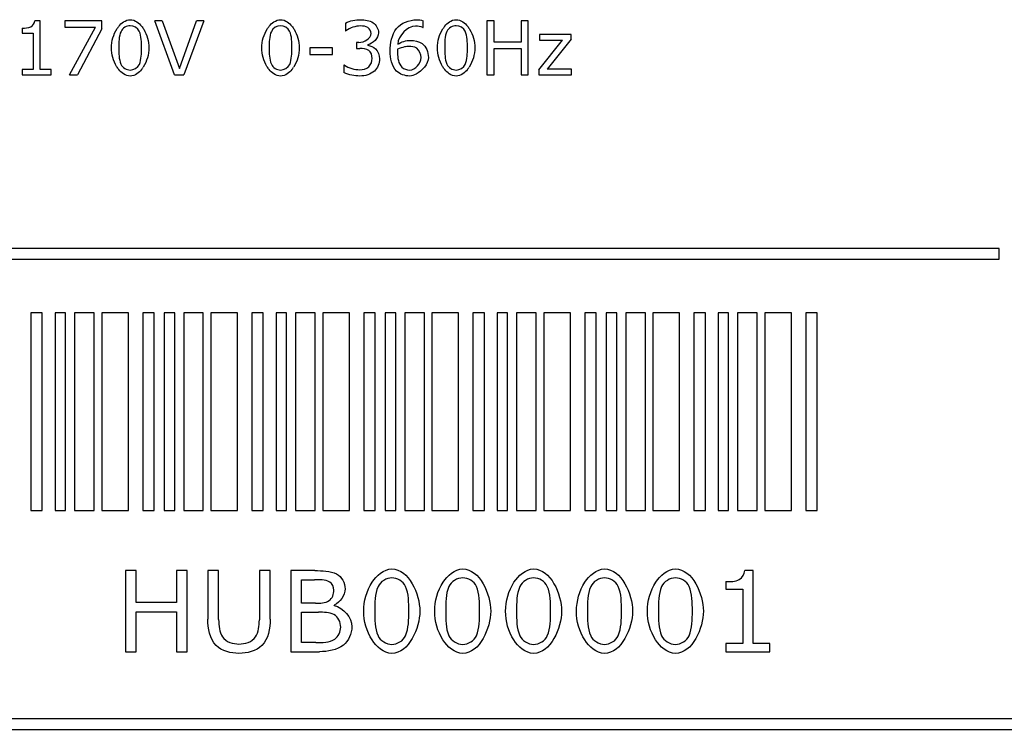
# Model space of a CAD drawing. Header units: millimetres. Extents: x 163 to 2699, y 224 to 730.
# Tile 160 of 168: x 2574 to 2593, y 458 to 471. Entities that reach past the tile are written whole.
import ezdxf

# ---------------------------------------------------------------- set-up
doc = ezdxf.new("R2010")
doc.units = ezdxf.units.MM

msp = doc.modelspace()

# ---------------------------------------------------------------- linework, layer by layer
at = {"color": 7, "linetype": 'Continuous'}
for p, q in [((2574.697, 470.647), (2574.593, 470.647)), ((2574.697, 469.746), (2574.697, 470.647)), ((2575.835, 470.644), (2575.151, 470.644)), ((2575.151, 470.644), (2575.151, 470.527)), ((2575.835, 470.495), (2575.835, 470.644)), ((2576.954, 470.644), (2576.813, 470.644)), ((2577.177, 469.644), (2576.813, 470.644)), ((2576.954, 470.644), (2577.269, 469.763)), ((2577.269, 469.763), (2577.584, 470.644)), ((2577.719, 470.644), (2577.355, 469.644)), ((2577.719, 470.644), (2577.584, 470.644)), ((2581.779, 470.518), (2581.779, 470.647)), ((2583.092, 470.644), (2582.959, 470.644)), ((2582.959, 470.644), (2582.959, 469.644)), ((2583.092, 470.252), (2583.092, 470.644)), ((2583.723, 470.644), (2583.59, 470.644)), ((2583.59, 470.644), (2583.59, 470.252)), ((2583.723, 469.644), (2583.723, 470.644)), ((2574.36, 470.508), (2574.36, 470.416)), ((2575.151, 470.527), (2575.719, 470.527)), ((2575.239, 469.644), (2575.719, 470.527)), ((2575.835, 470.495), (2575.384, 469.644)), ((2580.342, 470.603), (2580.342, 470.462)), ((2580.342, 470.462), (2580.349, 470.462)), ((2581.772, 470.518), (2581.779, 470.518)), ((2574.36, 470.416), (2574.568, 470.416)), ((2574.568, 470.416), (2574.568, 469.746)), ((2583.921, 469.737), (2584.358, 470.288)), ((2584.514, 470.394), (2583.931, 470.394)), ((2583.931, 470.394), (2583.931, 470.288)), ((2583.931, 470.288), (2584.358, 470.288)), ((2584.514, 470.304), (2584.076, 469.75)), ((2584.514, 470.304), (2584.514, 470.394)), ((2580.099, 470.142), (2579.68, 470.142)), ((2579.68, 470.142), (2579.68, 470.021)), ((2580.099, 470.021), (2580.099, 470.142)), ((2580.592, 470.243), (2580.545, 470.243)), ((2580.545, 470.243), (2580.545, 470.132)), ((2580.545, 470.132), (2580.605, 470.132)), ((2580.754, 470.191), (2580.754, 470.2)), ((2583.59, 470.252), (2583.092, 470.252)), ((2583.092, 470.134), (2583.59, 470.134)), ((2583.092, 469.644), (2583.092, 470.134)), ((2583.59, 470.134), (2583.59, 469.644)), ((2579.68, 470.021), (2580.099, 470.021)), ((2574.568, 469.746), (2574.36, 469.746)), ((2574.36, 469.746), (2574.36, 469.644)), ((2574.901, 469.746), (2574.697, 469.746)), ((2574.901, 469.644), (2574.901, 469.746)), ((2580.323, 469.826), (2580.314, 469.826)), ((2580.314, 469.826), (2580.314, 469.686)), ((2583.921, 469.737), (2583.921, 469.644)), ((2584.526, 469.75), (2584.076, 469.75)), ((2584.526, 469.644), (2584.526, 469.75)), ((2574.36, 469.644), (2574.901, 469.644)), ((2575.239, 469.644), (2575.384, 469.644)), ((2577.177, 469.644), (2577.355, 469.644)), ((2582.959, 469.644), (2583.092, 469.644)), ((2583.59, 469.644), (2583.723, 469.644)), ((2583.921, 469.644), (2584.526, 469.644)), ((2592.435, 466.433), (2561.435, 466.433)), ((2592.435, 466.233), (2592.435, 466.433)), ((2561.435, 466.233), (2592.435, 466.233)), ((2574.734, 465.243), (2574.523, 465.243)), ((2574.523, 465.243), (2574.523, 461.58)), ((2574.734, 461.58), (2574.734, 465.243)), ((2575.165, 465.243), (2574.971, 465.243)), ((2574.971, 465.243), (2574.971, 461.58)), ((2575.165, 461.58), (2575.165, 465.243)), ((2575.693, 465.243), (2575.33, 465.243)), ((2575.33, 465.243), (2575.33, 461.58)), ((2575.693, 461.58), (2575.693, 465.243)), ((2576.328, 465.243), (2575.834, 465.243)), ((2575.834, 465.243), (2575.834, 461.58)), ((2576.328, 461.58), (2576.328, 465.243)), ((2576.803, 465.243), (2576.592, 465.243)), ((2576.592, 465.243), (2576.592, 461.58)), ((2576.803, 461.58), (2576.803, 465.243)), ((2577.184, 465.243), (2576.99, 465.243)), ((2576.99, 465.243), (2576.99, 461.58)), ((2577.184, 461.58), (2577.184, 465.243)), ((2577.712, 465.243), (2577.349, 465.243)), ((2577.349, 465.243), (2577.349, 461.58)), ((2577.712, 461.58), (2577.712, 465.243)), ((2578.347, 465.243), (2577.853, 465.243)), ((2577.853, 465.243), (2577.853, 461.58)), ((2578.347, 461.58), (2578.347, 465.243)), ((2578.822, 465.243), (2578.611, 465.243)), ((2578.611, 465.243), (2578.611, 461.58)), ((2578.822, 461.58), (2578.822, 465.243)), ((2579.253, 465.243), (2579.059, 465.243)), ((2579.059, 465.243), (2579.059, 461.58)), ((2579.253, 461.58), (2579.253, 465.243)), ((2579.782, 465.243), (2579.419, 465.243)), ((2579.419, 465.243), (2579.419, 461.58)), ((2579.782, 461.58), (2579.782, 465.243)), ((2580.416, 465.243), (2579.923, 465.243)), ((2579.923, 465.243), (2579.923, 461.58)), ((2580.416, 461.58), (2580.416, 465.243)), ((2580.892, 465.243), (2580.68, 465.243)), ((2580.68, 465.243), (2580.68, 461.58)), ((2580.892, 461.58), (2580.892, 465.243)), ((2581.272, 465.243), (2581.078, 465.243)), ((2581.078, 465.243), (2581.078, 461.58)), ((2581.272, 461.58), (2581.272, 465.243)), ((2581.801, 465.243), (2581.438, 465.243)), ((2581.438, 465.243), (2581.438, 461.58)), ((2581.801, 461.58), (2581.801, 465.243)), ((2582.435, 465.243), (2581.942, 465.243)), ((2581.942, 465.243), (2581.942, 461.58)), ((2582.435, 461.58), (2582.435, 465.243)), ((2582.911, 465.243), (2582.699, 465.243)), ((2582.699, 465.243), (2582.699, 461.58)), ((2582.911, 461.58), (2582.911, 465.243)), ((2583.342, 465.243), (2583.148, 465.243)), ((2583.148, 465.243), (2583.148, 461.58)), ((2583.342, 461.58), (2583.342, 465.243)), ((2583.87, 465.243), (2583.507, 465.243)), ((2583.507, 465.243), (2583.507, 461.58)), ((2583.87, 461.58), (2583.87, 465.243)), ((2584.504, 465.243), (2584.011, 465.243)), ((2584.011, 465.243), (2584.011, 461.58)), ((2584.504, 461.58), (2584.504, 465.243)), ((2584.98, 465.243), (2584.769, 465.243)), ((2584.769, 465.243), (2584.769, 461.58)), ((2584.98, 461.58), (2584.98, 465.243)), ((2585.361, 465.243), (2585.167, 465.243)), ((2585.167, 465.243), (2585.167, 461.58)), ((2585.361, 461.58), (2585.361, 465.243)), ((2585.889, 465.243), (2585.526, 465.243)), ((2585.526, 465.243), (2585.526, 461.58)), ((2585.889, 461.58), (2585.889, 465.243)), ((2586.523, 465.243), (2586.03, 465.243)), ((2586.03, 465.243), (2586.03, 461.58)), ((2586.523, 461.58), (2586.523, 465.243)), ((2586.999, 465.243), (2586.788, 465.243)), ((2586.788, 465.243), (2586.788, 461.58)), ((2586.999, 461.58), (2586.999, 465.243)), ((2587.43, 465.243), (2587.236, 465.243)), ((2587.236, 465.243), (2587.236, 461.58)), ((2587.43, 461.58), (2587.43, 465.243)), ((2587.959, 465.243), (2587.595, 465.243)), ((2587.595, 465.243), (2587.595, 461.58)), ((2587.959, 461.58), (2587.959, 465.243)), ((2588.593, 465.243), (2588.099, 465.243)), ((2588.099, 465.243), (2588.099, 461.58)), ((2588.593, 461.58), (2588.593, 465.243)), ((2589.068, 465.243), (2588.857, 465.243)), ((2588.857, 465.243), (2588.857, 461.58)), ((2589.068, 461.58), (2589.068, 465.243)), ((2574.523, 461.58), (2574.734, 461.58)), ((2574.971, 461.58), (2575.165, 461.58)), ((2575.33, 461.58), (2575.693, 461.58)), ((2575.834, 461.58), (2576.328, 461.58)), ((2576.592, 461.58), (2576.803, 461.58)), ((2576.99, 461.58), (2577.184, 461.58)), ((2577.349, 461.58), (2577.712, 461.58)), ((2577.853, 461.58), (2578.347, 461.58)), ((2578.611, 461.58), (2578.822, 461.58)), ((2579.059, 461.58), (2579.253, 461.58)), ((2579.419, 461.58), (2579.782, 461.58)), ((2579.923, 461.58), (2580.416, 461.58)), ((2580.68, 461.58), (2580.892, 461.58)), ((2581.078, 461.58), (2581.272, 461.58)), ((2581.438, 461.58), (2581.801, 461.58)), ((2581.942, 461.58), (2582.435, 461.58)), ((2582.699, 461.58), (2582.911, 461.58)), ((2583.148, 461.58), (2583.342, 461.58)), ((2583.507, 461.58), (2583.87, 461.58)), ((2584.011, 461.58), (2584.504, 461.58)), ((2584.769, 461.58), (2584.98, 461.58)), ((2585.167, 461.58), (2585.361, 461.58)), ((2585.526, 461.58), (2585.889, 461.58)), ((2586.03, 461.58), (2586.523, 461.58)), ((2586.788, 461.58), (2586.999, 461.58)), ((2587.236, 461.58), (2587.43, 461.58)), ((2587.595, 461.58), (2587.959, 461.58)), ((2588.099, 461.58), (2588.593, 461.58)), ((2588.857, 461.58), (2589.068, 461.58)), ((2576.469, 460.47), (2576.27, 460.47)), ((2576.27, 460.47), (2576.27, 458.97)), ((2576.469, 459.882), (2576.469, 460.47)), ((2577.416, 460.47), (2577.216, 460.47)), ((2577.216, 460.47), (2577.216, 459.882)), ((2577.416, 458.97), (2577.416, 460.47)), ((2577.996, 460.47), (2577.797, 460.47)), ((2577.797, 460.47), (2577.797, 459.572)), ((2577.996, 459.563), (2577.996, 460.47)), ((2578.949, 460.47), (2578.749, 460.47)), ((2578.749, 460.47), (2578.749, 459.558)), ((2578.949, 459.572), (2578.949, 460.47)), ((2579.774, 460.47), (2579.33, 460.47)), ((2579.33, 460.47), (2579.33, 458.97)), ((2587.885, 460.475), (2587.728, 460.475)), ((2587.885, 459.123), (2587.885, 460.475)), ((2579.529, 460.3), (2579.768, 460.3)), ((2579.529, 459.866), (2579.529, 460.3)), ((2587.38, 460.266), (2587.38, 460.128)), ((2587.38, 460.128), (2587.692, 460.128)), ((2587.692, 460.128), (2587.692, 459.123)), ((2577.216, 459.882), (2576.469, 459.882)), ((2579.788, 459.866), (2579.529, 459.866)), ((2580.134, 459.823), (2580.134, 459.831)), ((2576.469, 459.705), (2577.216, 459.705)), ((2576.469, 458.97), (2576.469, 459.705)), ((2577.216, 459.705), (2577.216, 458.97)), ((2579.529, 459.699), (2579.843, 459.699)), ((2579.529, 459.14), (2579.529, 459.699)), ((2579.794, 459.14), (2579.529, 459.14)), ((2587.692, 459.123), (2587.38, 459.123)), ((2587.38, 459.123), (2587.38, 458.97)), ((2588.191, 459.123), (2587.885, 459.123)), ((2588.191, 458.97), (2588.191, 459.123)), ((2576.27, 458.97), (2576.469, 458.97)), ((2577.216, 458.97), (2577.416, 458.97)), ((2579.33, 458.97), (2579.861, 458.97)), ((2587.38, 458.97), (2588.191, 458.97)), ((2561.435, 457.733), (2598.835, 457.733)), ((2561.435, 457.533), (2598.835, 457.533))]:
    msp.add_line(p, q, dxfattribs=at)
for centre, radius, start, end in [((2576.554, 470.218), 0.519, 141.0288, 147.0818), ((2579.335, 470.218), 0.519, 141.0288, 147.0818), ((2582.582, 470.218), 0.519, 141.0288, 147.0818), ((2576.169, 470.068), 0.516, 321.0259, 327.1192), ((2578.95, 470.068), 0.516, 321.0259, 327.1192), ((2582.197, 470.068), 0.516, 321.0259, 327.1192)]:
    msp.add_arc(centre, radius, start, end, dxfattribs=at)
for points, start_tangent, end_tangent in [([(2574.524, 470.536), (2574.593, 470.647)], (0.884918, 0.465746), (0.056513, 0.998402)), ([(2576.235, 470.624), (2576.36, 470.665)], (0.833414, 0.55265), (1, 0)), ([(2576.36, 470.665), (2576.485, 470.624)], (1, 0), (0.831784, -0.5551)), ([(2579.016, 470.624), (2579.141, 470.665)], (0.833414, 0.55265), (1, 0)), ([(2579.141, 470.665), (2579.266, 470.624)], (1, 0), (0.831784, -0.5551)), ([(2580.342, 470.603), (2580.624, 470.665)], (0.894427, 0.447214), (1, 0)), ([(2580.624, 470.665), (2580.854, 470.609)], (1, 0), (0.836702, -0.547659)), ([(2581.287, 470.501), (2581.658, 470.663)], (0.617448, 0.786612), (1, 0)), ([(2581.658, 470.663), (2581.779, 470.647)], (1, 0), (0.951445, -0.30782)), ([(2582.264, 470.624), (2582.389, 470.665)], (0.833414, 0.55265), (1, 0)), ([(2582.389, 470.665), (2582.514, 470.624)], (1, 0), (0.831784, -0.5551)), ([(2574.36, 470.508), (2574.524, 470.536)], (1, 0), (0.876812, 0.480833)), ([(2576.014, 470.144), (2576.117, 470.5)], (0, 1), (0.544463, 0.838785)), ([(2576.15, 470.545), (2576.235, 470.624)], (0.629964, 0.776624), (0.833414, 0.55265)), ([(2576.36, 470.554), (2576.19, 470.449)], (-1, 0), (-0.407442, -0.913231)), ([(2576.528, 470.45), (2576.36, 470.554)], (-0.41273, 0.910853), (-1, 0)), ([(2576.485, 470.624), (2576.57, 470.544)], (0.831784, -0.5551), (0.627498, -0.778618)), ([(2576.57, 470.544), (2576.61, 470.488)], (0.627498, -0.778618), (0.520792, -0.853684)), ([(2576.61, 470.488), (2576.705, 470.145)], (0.520792, -0.853684), (0, -1)), ([(2578.795, 470.144), (2578.899, 470.5)], (0, 1), (0.544463, 0.838785)), ([(2578.931, 470.545), (2579.016, 470.624)], (0.629964, 0.776624), (0.833414, 0.55265)), ([(2579.141, 470.554), (2578.972, 470.449)], (-1, 0), (-0.407442, -0.913231)), ([(2579.309, 470.45), (2579.141, 470.554)], (-0.41273, 0.910853), (-1, 0)), ([(2579.266, 470.624), (2579.351, 470.544)], (0.831784, -0.5551), (0.627498, -0.778618)), ([(2579.351, 470.544), (2579.391, 470.488)], (0.627498, -0.778618), (0.520792, -0.853684)), ([(2579.391, 470.488), (2579.487, 470.145)], (0.520792, -0.853684), (0, -1)), ([(2580.621, 470.549), (2580.349, 470.462)], (-1, 0), (-0.84014, -0.542369)), ([(2580.757, 470.518), (2580.621, 470.549)], (-0.846637, 0.532172), (-1, 0)), ([(2580.816, 470.41), (2580.757, 470.518)], (0, 1), (-0.850798, 0.525493)), ([(2580.854, 470.609), (2580.952, 470.425)], (0.827708, -0.561158), (0, -1)), ([(2581.168, 470.083), (2581.287, 470.501)], (0, 1), (0.616746, 0.787162)), ([(2581.638, 470.547), (2581.308, 470.212)], (-1, 0), (-0.089585, -0.995979)), ([(2581.772, 470.518), (2581.638, 470.547)], (-0.870563, 0.492057), (-1, 0)), ([(2582.043, 470.144), (2582.146, 470.5)], (0, 1), (0.544463, 0.838785)), ([(2582.178, 470.545), (2582.264, 470.624)], (0.629964, 0.776624), (0.833414, 0.55265)), ([(2582.389, 470.554), (2582.219, 470.449)], (-1, 0), (-0.407442, -0.913231)), ([(2582.557, 470.45), (2582.389, 470.554)], (-0.41273, 0.910853), (-1, 0)), ([(2582.514, 470.624), (2582.599, 470.544)], (0.831784, -0.5551), (0.627498, -0.778618)), ([(2582.599, 470.544), (2582.638, 470.488)], (0.627498, -0.778618), (0.520792, -0.853684)), ([(2582.638, 470.488), (2582.734, 470.145)], (0.520792, -0.853684), (0, -1)), ([(2576.19, 470.449), (2576.15, 470.144)], (-0.417168, -0.90883), (0, -1)), ([(2576.569, 470.145), (2576.528, 470.45)], (0, 1), (-0.41273, 0.910853)), ([(2578.972, 470.449), (2578.932, 470.144)], (-0.417168, -0.90883), (0, -1)), ([(2579.35, 470.145), (2579.309, 470.45)], (0, 1), (-0.41273, 0.910853)), ([(2580.592, 470.243), (2580.816, 470.41)], (1, 0), (0, 1)), ([(2580.952, 470.425), (2580.754, 470.2)], (0, -1), (-0.979804, -0.19996)), ([(2581.308, 470.212), (2581.545, 470.283)], (0.854199, 0.519947), (1, 0)), ([(2581.545, 470.283), (2581.758, 470.224)], (1, 0), (0.82595, -0.563744)), ([(2582.219, 470.449), (2582.179, 470.144)], (-0.417168, -0.90883), (0, -1)), ([(2582.598, 470.145), (2582.557, 470.45)], (0, 1), (-0.41273, 0.910853)), ([(2576.109, 469.8), (2576.014, 470.144)], (-0.521881, 0.853018), (0, 1)), ([(2576.15, 470.144), (2576.189, 469.842)], (0, -1), (0.40364, -0.914918)), ([(2576.529, 469.839), (2576.569, 470.145)], (0.385593, 0.922669), (0, 1)), ([(2576.705, 470.145), (2576.602, 469.788)], (0, -1), (-0.543921, -0.839136)), ([(2578.89, 469.8), (2578.795, 470.144)], (-0.521881, 0.853018), (0, 1)), ([(2578.932, 470.144), (2578.971, 469.842)], (0, -1), (0.40364, -0.914918)), ([(2579.31, 469.839), (2579.35, 470.145)], (0.385593, 0.922669), (0, 1)), ([(2579.487, 470.145), (2579.384, 469.788)], (0, -1), (-0.543921, -0.839136)), ([(2580.772, 470.095), (2580.605, 470.132)], (-0.818192, 0.574946), (-1, 0)), ([(2580.754, 470.191), (2580.899, 470.126)], (0.984271, -0.176664), (0.757769, -0.652523)), ([(2580.836, 469.95), (2580.772, 470.095)], (0, 1), (-0.838961, 0.544191)), ([(2580.899, 470.126), (2580.972, 469.941)], (0.744242, -0.66791), (0, -1)), ([(2581.307, 470.117), (2581.305, 470.053)], (-0.05547, -0.99846), (0, -1)), ([(2581.436, 470.161), (2581.307, 470.117)], (-0.976507, -0.215485), (-0.883116, -0.469155)), ([(2581.514, 470.172), (2581.436, 470.161)], (-1, 0), (-0.976507, -0.215485)), ([(2581.661, 470.136), (2581.514, 470.172)], (-0.81518, 0.579207), (-1, 0)), ([(2581.74, 469.963), (2581.661, 470.136)], (0, 1), (-0.814791, 0.579755)), ([(2581.758, 470.224), (2581.876, 469.968)], (0.816024, -0.578017), (0, -1)), ([(2582.138, 469.8), (2582.043, 470.144)], (-0.521881, 0.853018), (0, 1)), ([(2582.179, 470.144), (2582.218, 469.842)], (0, -1), (0.40364, -0.914918)), ([(2582.558, 469.839), (2582.598, 470.145)], (0.385593, 0.922669), (0, 1)), ([(2582.734, 470.145), (2582.631, 469.788)], (0, -1), (-0.543921, -0.839136)), ([(2580.775, 469.794), (2580.836, 469.95)], (0.716471, 0.697617), (0, 1)), ([(2580.972, 469.941), (2580.878, 469.715)], (0, -1), (-0.726647, -0.687011)), ([(2581.288, 469.714), (2581.168, 470.083)], (-0.717279, 0.696786), (0, 1)), ([(2581.305, 470.053), (2581.386, 469.789)], (0, -1), (0.737805, -0.675013)), ([(2581.532, 469.732), (2581.74, 469.963)], (1, 0), (0, 1)), ([(2581.876, 469.968), (2581.647, 469.656)], (0, -1), (-0.885138, -0.465329)), ([(2576.149, 469.743), (2576.109, 469.8)], (-0.629797, 0.77676), (-0.521881, 0.853018)), ([(2576.235, 469.664), (2576.149, 469.743)], (-0.834516, 0.550984), (-0.629797, 0.77676)), ([(2576.189, 469.842), (2576.36, 469.734)], (0.388701, -0.921364), (1, 0)), ([(2576.36, 469.734), (2576.529, 469.839)], (1, 0), (0.395624, 0.918413)), ([(2576.57, 469.743), (2576.485, 469.664)], (-0.630007, -0.776589), (-0.833842, -0.552004)), ([(2578.93, 469.743), (2578.89, 469.8)], (-0.629797, 0.77676), (-0.521881, 0.853018)), ([(2579.016, 469.664), (2578.93, 469.743)], (-0.834516, 0.550984), (-0.629797, 0.77676)), ([(2578.971, 469.842), (2579.141, 469.734)], (0.388701, -0.921364), (1, 0)), ([(2579.141, 469.734), (2579.31, 469.839)], (1, 0), (0.395624, 0.918413)), ([(2579.351, 469.743), (2579.266, 469.664)], (-0.630007, -0.776589), (-0.833842, -0.552004)), ([(2580.323, 469.826), (2580.607, 469.739)], (0.835705, -0.549178), (1, 0)), ([(2580.607, 469.739), (2580.775, 469.794)], (1, 0), (0.737154, 0.675725)), ([(2581.386, 469.789), (2581.532, 469.732)], (0.725953, -0.687745), (1, 0)), ([(2582.178, 469.743), (2582.138, 469.8)], (-0.629797, 0.77676), (-0.521881, 0.853018)), ([(2582.263, 469.664), (2582.178, 469.743)], (-0.834516, 0.550984), (-0.629797, 0.77676)), ([(2582.218, 469.842), (2582.389, 469.734)], (0.388701, -0.921364), (1, 0)), ([(2582.389, 469.734), (2582.558, 469.839)], (1, 0), (0.395624, 0.918413)), ([(2582.599, 469.743), (2582.513, 469.664)], (-0.630007, -0.776589), (-0.833842, -0.552004)), ([(2576.36, 469.623), (2576.235, 469.664)], (-1, 0), (-0.834516, 0.550984)), ([(2576.485, 469.664), (2576.36, 469.623)], (-0.833842, -0.552004), (-1, 0)), ([(2579.141, 469.623), (2579.016, 469.664)], (-1, 0), (-0.834516, 0.550984)), ([(2579.266, 469.664), (2579.141, 469.623)], (-0.833842, -0.552004), (-1, 0)), ([(2580.61, 469.623), (2580.314, 469.686)], (-1, 0), (-0.908381, 0.418144)), ([(2580.878, 469.715), (2580.61, 469.623)], (-0.730271, -0.683157), (-1, 0)), ([(2581.53, 469.623), (2581.288, 469.714)], (-1, 0), (-0.719619, 0.694369)), ([(2581.647, 469.656), (2581.53, 469.623)], (-0.885138, -0.465329), (-1, 0)), ([(2582.389, 469.623), (2582.263, 469.664)], (-1, 0), (-0.834516, 0.550984)), ([(2582.513, 469.664), (2582.389, 469.623)], (-0.833842, -0.552004), (-1, 0)), ([(2579.774, 460.47), (2580.177, 460.408)], (1, 0), (0.891485, -0.45305)), ([(2580.836, 460.255), (2581.2, 460.502)], (0.545131, 0.838351), (1, 0)), ([(2581.2, 460.502), (2581.717, 459.721)], (1, 0), (0, -1)), ([(2582.147, 460.255), (2582.511, 460.502)], (0.545131, 0.838351), (1, 0)), ([(2582.511, 460.502), (2583.029, 459.721)], (1, 0), (0, -1)), ([(2583.459, 460.255), (2583.822, 460.502)], (0.545131, 0.838351), (1, 0)), ([(2583.822, 460.502), (2584.34, 459.721)], (1, 0), (0, -1)), ([(2584.77, 460.255), (2585.134, 460.502)], (0.545131, 0.838351), (1, 0)), ([(2585.134, 460.502), (2585.652, 459.721)], (1, 0), (0, -1)), ([(2586.082, 460.255), (2586.445, 460.502)], (0.545131, 0.838351), (1, 0)), ([(2586.445, 460.502), (2586.963, 459.721)], (1, 0), (0, -1)), ([(2587.626, 460.307), (2587.728, 460.475)], (0.884918, 0.465746), (0.056513, 0.998402)), ([(2580.05, 460.259), (2579.768, 460.3)], (-0.865426, 0.501036), (-1, 0)), ([(2580.127, 460.108), (2580.05, 460.259)], (0, 1), (-0.866622, 0.498964)), ([(2580.177, 460.408), (2580.334, 460.133)], (0.886349, -0.463018), (0, -1)), ([(2580.68, 459.719), (2580.836, 460.255)], (0, 1), (0.545131, 0.838351)), ([(2581.2, 460.335), (2580.945, 460.177)], (-1, 0), (-0.407442, -0.913231)), ([(2581.452, 460.179), (2581.2, 460.335)], (-0.41273, 0.910853), (-1, 0)), ([(2581.992, 459.719), (2582.147, 460.255)], (0, 1), (0.545131, 0.838351)), ([(2582.511, 460.335), (2582.256, 460.177)], (-1, 0), (-0.407442, -0.913231)), ([(2582.763, 460.179), (2582.511, 460.335)], (-0.41273, 0.910853), (-1, 0)), ([(2583.303, 459.719), (2583.459, 460.255)], (0, 1), (0.545131, 0.838351)), ([(2583.822, 460.335), (2583.568, 460.177)], (-1, 0), (-0.407442, -0.913231)), ([(2584.075, 460.179), (2583.822, 460.335)], (-0.41273, 0.910853), (-1, 0)), ([(2584.615, 459.719), (2584.77, 460.255)], (0, 1), (0.545131, 0.838351)), ([(2585.134, 460.335), (2584.879, 460.177)], (-1, 0), (-0.407442, -0.913231)), ([(2585.386, 460.179), (2585.134, 460.335)], (-0.41273, 0.910853), (-1, 0)), ([(2585.926, 459.719), (2586.082, 460.255)], (0, 1), (0.545131, 0.838351)), ([(2586.445, 460.335), (2586.191, 460.177)], (-1, 0), (-0.407442, -0.913231)), ([(2586.697, 460.179), (2586.445, 460.335)], (-0.41273, 0.910853), (-1, 0)), ([(2587.38, 460.266), (2587.626, 460.307)], (1, 0), (0.876812, 0.480833)), ([(2580.04, 459.915), (2580.127, 460.108)], (0.841879, 0.539666), (0, 1)), ([(2580.334, 460.133), (2580.134, 459.831)], (0, -1), (-0.894427, -0.447214)), ([(2580.945, 460.177), (2580.885, 459.719)], (-0.417168, -0.90883), (0, -1)), ([(2581.513, 459.721), (2581.452, 460.179)], (0, 1), (-0.41273, 0.910853)), ([(2582.256, 460.177), (2582.196, 459.719)], (-0.417168, -0.90883), (0, -1)), ([(2582.824, 459.721), (2582.763, 460.179)], (0, 1), (-0.41273, 0.910853)), ([(2583.568, 460.177), (2583.508, 459.719)], (-0.417168, -0.90883), (0, -1)), ([(2584.136, 459.721), (2584.075, 460.179)], (0, 1), (-0.41273, 0.910853)), ([(2584.879, 460.177), (2584.819, 459.719)], (-0.417168, -0.90883), (0, -1)), ([(2585.447, 459.721), (2585.386, 460.179)], (0, 1), (-0.41273, 0.910853)), ([(2586.191, 460.177), (2586.131, 459.719)], (-0.417168, -0.90883), (0, -1)), ([(2586.759, 459.721), (2586.697, 460.179)], (0, 1), (-0.41273, 0.910853)), ([(2579.788, 459.866), (2580.04, 459.915)], (1, 0), (0.851658, 0.524097)), ([(2580.134, 459.823), (2580.461, 459.432)], (0.978717, -0.205215), (0, -1)), ([(2580.833, 459.188), (2580.68, 459.719)], (-0.540491, 0.84135), (0, 1)), ([(2580.885, 459.719), (2580.944, 459.266)], (0, -1), (0.40364, -0.914918)), ([(2581.717, 459.721), (2581.2, 458.938)], (0, -1), (-1, 0)), ([(2581.453, 459.263), (2581.513, 459.721)], (0.385593, 0.922669), (0, 1)), ([(2582.145, 459.188), (2581.992, 459.719)], (-0.540491, 0.84135), (0, 1)), ([(2582.196, 459.719), (2582.255, 459.266)], (0, -1), (0.40364, -0.914918)), ([(2583.029, 459.721), (2582.511, 458.938)], (0, -1), (-1, 0)), ([(2582.764, 459.263), (2582.824, 459.721)], (0.385593, 0.922669), (0, 1)), ([(2583.456, 459.188), (2583.303, 459.719)], (-0.540491, 0.84135), (0, 1)), ([(2583.508, 459.719), (2583.566, 459.266)], (0, -1), (0.40364, -0.914918)), ([(2584.34, 459.721), (2583.822, 458.938)], (0, -1), (-1, 0)), ([(2584.076, 459.263), (2584.136, 459.721)], (0.385593, 0.922669), (0, 1)), ([(2584.767, 459.188), (2584.615, 459.719)], (-0.540491, 0.84135), (0, 1)), ([(2584.819, 459.719), (2584.878, 459.266)], (0, -1), (0.40364, -0.914918)), ([(2585.652, 459.721), (2585.134, 458.938)], (0, -1), (-1, 0)), ([(2585.387, 459.263), (2585.447, 459.721)], (0.385593, 0.922669), (0, 1)), ([(2586.079, 459.188), (2585.926, 459.719)], (-0.540491, 0.84135), (0, 1)), ([(2586.131, 459.719), (2586.189, 459.266)], (0, -1), (0.40364, -0.914918)), ([(2586.963, 459.721), (2586.445, 458.938)], (0, -1), (-1, 0)), ([(2586.699, 459.263), (2586.759, 459.721)], (0.385593, 0.922669), (0, 1)), ([(2577.95, 459.085), (2577.797, 459.572)], (-0.70185, 0.712325), (0, 1)), ([(2577.996, 459.563), (2578.068, 459.243)], (0, -1), (0.562791, -0.826599)), ([(2578.677, 459.243), (2578.749, 459.558)], (0.562791, 0.826599), (0, 1)), ([(2578.949, 459.572), (2578.796, 459.085)], (0, -1), (-0.712403, -0.70177)), ([(2580.128, 459.658), (2579.843, 459.699)], (-0.880471, 0.4741), (-1, 0)), ([(2580.254, 459.423), (2580.128, 459.658)], (0, 1), (-0.891385, 0.453247)), ([(2580.145, 459.204), (2580.254, 459.423)], (0.820905, 0.571064), (0, 1)), ([(2580.461, 459.432), (2580.304, 459.092)], (0, -1), (-0.788632, -0.614866)), ([(2578.068, 459.243), (2578.372, 459.111)], (0.565231, -0.824932), (1, 0)), ([(2578.372, 459.111), (2578.677, 459.243)], (1, 0), (0.558177, 0.829722)), ([(2579.794, 459.14), (2580.145, 459.204)], (1, 0), (0.826227, 0.563337)), ([(2581.2, 458.938), (2580.833, 459.188)], (-1, 0), (-0.540491, 0.84135)), ([(2580.944, 459.266), (2581.2, 459.105)], (0.388701, -0.921364), (1, 0)), ([(2581.2, 459.105), (2581.453, 459.263)], (1, 0), (0.395624, 0.918413)), ([(2582.511, 458.938), (2582.145, 459.188)], (-1, 0), (-0.540491, 0.84135)), ([(2582.255, 459.266), (2582.511, 459.105)], (0.388701, -0.921364), (1, 0)), ([(2582.511, 459.105), (2582.764, 459.263)], (1, 0), (0.395624, 0.918413)), ([(2583.822, 458.938), (2583.456, 459.188)], (-1, 0), (-0.540491, 0.84135)), ([(2583.566, 459.266), (2583.822, 459.105)], (0.388701, -0.921364), (1, 0)), ([(2583.822, 459.105), (2584.076, 459.263)], (1, 0), (0.395624, 0.918413)), ([(2585.134, 458.938), (2584.767, 459.188)], (-1, 0), (-0.540491, 0.84135)), ([(2584.878, 459.266), (2585.134, 459.105)], (0.388701, -0.921364), (1, 0)), ([(2585.134, 459.105), (2585.387, 459.263)], (1, 0), (0.395624, 0.918413)), ([(2586.445, 458.938), (2586.079, 459.188)], (-1, 0), (-0.540491, 0.84135)), ([(2586.189, 459.266), (2586.445, 459.105)], (0.388701, -0.921364), (1, 0)), ([(2586.445, 459.105), (2586.699, 459.263)], (1, 0), (0.395624, 0.918413)), ([(2578.372, 458.938), (2577.95, 459.085)], (-1, 0), (-0.707107, 0.707107)), ([(2578.796, 459.085), (2578.372, 458.938)], (-0.71824, -0.695795), (-1, 0)), ([(2580.304, 459.092), (2579.861, 458.97)], (-0.787505, -0.616308), (-1, 0))]:
    msp.add_spline(points, degree=3, dxfattribs=dict(at, start_tangent=start_tangent, end_tangent=end_tangent))

doc.saveas('drawing.dxf')
